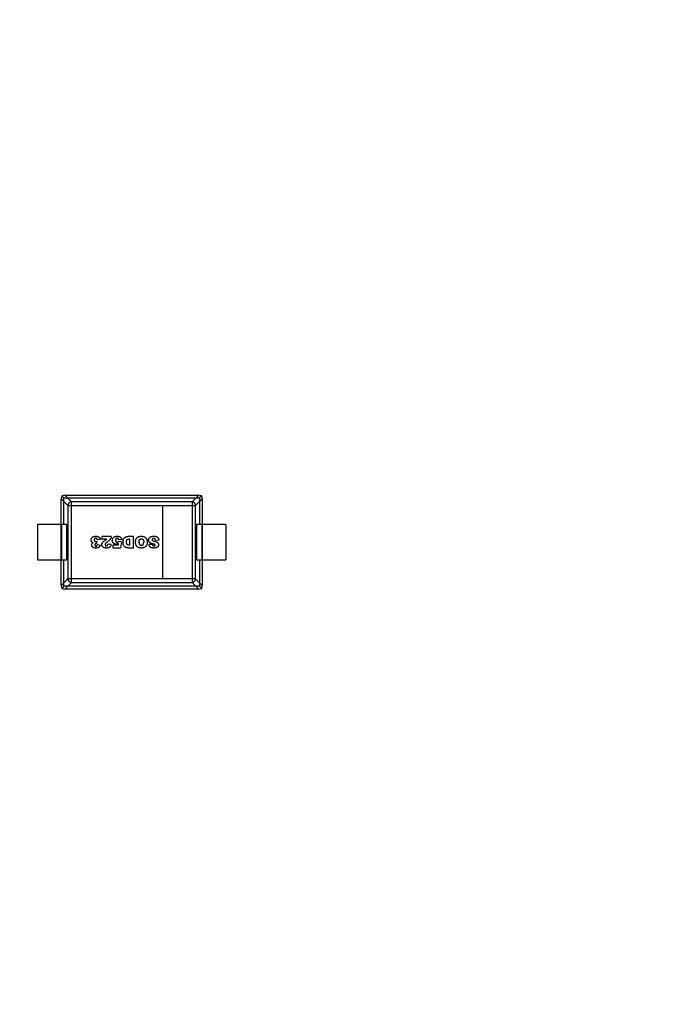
# Model space of a CAD drawing. Header units: inches. Extents: x -39 to 331, y -154 to 45.
# Tile 14 of 120: x 57.1 to 62.6, y -84.02 to -75.66. Entities that reach past the tile are written whole.
import ezdxf

# ---------------------------------------------------------------- set-up
doc = ezdxf.new("R2010")
doc.units = ezdxf.units.IN
doc.header["$LTSCALE"] = 1.21
doc.header["$MEASUREMENT"] = 0
doc.header["$PDMODE"] = 3
doc.header["$PDSIZE"] = 0.3125
doc.layers.get('0').update_dxf_attribs({"linetype": 'CONTINUOUS'})
doc.layers.get('Defpoints').update_dxf_attribs({"linetype": 'CONTINUOUS'})
doc.layers.add('DIM', color=3, linetype='CONTINUOUS')
doc.styles.get("Standard").update_dxf_attribs({"font": 'txt', "width": 0.8})
doc.dimstyles.get("Standard").update_dxf_attribs({"dimtxt": 0.15625, "dimasz": 0.1875, "dimexe": 0.125, "dimexo": 0.0625, "dimgap": 0.09, "dimtad": 0, "dimtih": 1, "dimtoh": 1, "dimzin": 4, "dimdsep": 46, "dimtxsty": 'Standard', "dimblk": '_FILLED', "dimblk1": '_FILLED', "dimblk2": '_FILLED', "dimcen": 0.09, "dimazin": 1, "dimtp": 0.01, "dimtm": 0.01, "dimtfac": 1, "dimtofl": 0, "dimtmove": 0, "dimatfit": 3, "dimldrblk": '_FILLED', "dimfxl": 1, "dimtolj": 1, "dimtzin": 4, "dimarcsym": 0})

# ---------------------------------------------------------------- blocks, each defined once
blk = doc.blocks.new('_FILLED')
at = {"color": 0, "linetype": 'ByBlock'}
blk.add_solid([(0, 0), (-1, 0.1667), (-1, -0.1667)], dxfattribs=at)
blk = doc.blocks.new('*D11')
at = {"layer": 'Defpoints', "color": 0}
for p in [(51.0114, -70.7344), (92.0588, -70.733), (92.0588, -99.9064)]:
    blk.add_point(p, dxfattribs=at)
at = {"layer": 'DIM', "color": 0, "lineweight": -2}
for p, q in [((51.0114, -70.7969), (51.0114, -100.0314)), ((92.0588, -70.7955), (92.0588, -100.0314)), ((52.5114, -99.9064), (68.6451, -99.9064)), ((90.5588, -99.9064), (74.4251, -99.9064))]:
    blk.add_line(p, q, dxfattribs=at)
at = {"layer": 'DIM', "color": 0, "lineweight": -2, "xscale": 1.5, "yscale": 1.5, "zscale": 1.5, "rotation": 180}
blk.add_blockref('_FILLED', (51.0114, -99.9064), dxfattribs=at)
at = {"layer": 'DIM', "color": 0, "lineweight": -2, "xscale": 1.5, "yscale": 1.5, "zscale": 1.5}
blk.add_blockref('_FILLED', (92.0588, -99.9064), dxfattribs=at)
at = {"layer": 'DIM', "color": 0, "insert": (71.5351, -99.9064), "char_height": 2, "attachment_point": 5}
blk.add_mtext('\\A1;41.05', dxfattribs=at)

msp = doc.modelspace()

# ---------------------------------------------------------------- linework, layer by layer
at = {"color": 6, "linetype": 'Continuous'}
for p, q in [((57.45, -79.728), (57.507, -79.785)), ((57.45, -80.466), (57.45, -79.728)), ((57.4544, -79.7026), (57.4734, -79.7216)), ((57.4734, -79.947), (57.4734, -79.7216)), ((57.4734, -79.7216), (58.6243, -79.7216)), ((57.5368, -79.7552), (57.4798, -79.6983)), ((57.4798, -79.6983), (58.6178, -79.6983)), ((58.6178, -79.6983), (58.5609, -79.7552)), ((58.5907, -79.785), (58.6476, -79.728)), ((58.6432, -79.7026), (58.6243, -79.7216)), ((58.6243, -79.7216), (58.6243, -79.947)), ((58.6476, -79.728), (58.6476, -80.466)), ((57.507, -79.785), (57.507, -80.4091)), ((57.507, -79.785), (58.5907, -79.785)), ((57.5368, -80.4389), (57.5368, -79.7552)), ((58.5609, -79.7552), (57.5368, -79.7552)), ((58.3109, -79.785), (58.3109, -80.4091)), ((58.5609, -79.7552), (58.5609, -80.4389)), ((58.5907, -80.4091), (58.5907, -79.785)), ((57.2488, -79.947), (57.2488, -80.247)), ((57.4988, -79.947), (57.2488, -79.947)), ((57.4513, -79.947), (57.4513, -80.247)), ((57.4988, -80.247), (57.4988, -79.947)), ((58.5988, -79.947), (58.5988, -80.247)), ((58.8488, -79.947), (58.5988, -79.947)), ((58.6464, -80.247), (58.6464, -79.947)), ((58.8488, -79.947), (58.8488, -80.247)), ((57.7942, -80.0486), (57.7942, -80.0704)), ((57.8749, -80.0486), (57.7942, -80.0486)), ((57.7942, -80.0704), (57.8362, -80.0704)), ((57.819, -80.0842), (57.8362, -80.0704)), ((58.0638, -80.0486), (58.0194, -80.0486)), ((58.0338, -80.0707), (58.0265, -80.0707)), ((58.0338, -80.1236), (58.0338, -80.0707)), ((58.0638, -80.1454), (58.0638, -80.0486)), ((57.7522, -80.0905), (57.7508, -80.1096)), ((57.7835, -80.0742), (57.7567, -80.0777)), ((57.7567, -80.1175), (57.7822, -80.122)), ((57.8729, -80.116), (57.8458, -80.1138)), ((57.8884, -80.1241), (57.8884, -80.1454)), ((57.932, -80.1241), (57.8884, -80.1241)), ((57.8884, -80.1454), (57.9527, -80.1454)), ((57.9342, -80.1096), (57.932, -80.1241)), ((57.9645, -80.0738), (57.9372, -80.0768)), ((57.961, -80.0936), (57.9382, -80.0903)), ((57.961, -80.0936), (57.9527, -80.1454)), ((58.0193, -80.1454), (58.0638, -80.1454)), ((58.2233, -80.1166), (58.1952, -80.1182)), ((58.2797, -80.0807), (58.2513, -80.0825)), ((57.2488, -80.247), (57.4988, -80.247)), ((57.4734, -80.4725), (57.4734, -80.247)), ((58.5988, -80.247), (58.8488, -80.247)), ((58.6243, -80.247), (58.6243, -80.4725)), ((57.507, -80.4091), (57.45, -80.466)), ((57.4734, -80.4725), (57.4544, -80.4915)), ((58.6243, -80.4725), (57.4734, -80.4725)), ((57.4798, -80.4958), (57.5368, -80.4389)), ((58.5907, -80.4091), (57.507, -80.4091)), ((57.5368, -80.4389), (58.5609, -80.4389)), ((58.5609, -80.4389), (58.6178, -80.4958)), ((58.6476, -80.466), (58.5907, -80.4091)), ((58.6432, -80.4915), (58.6243, -80.4725)), ((58.6178, -80.4958), (57.4798, -80.4958))]:
    msp.add_line(p, q, dxfattribs=at)
for centre, major_axis, start_param, end_param in [((57.4652, -79.7134), (0.0078, 0.0335), 1.334458, 2.11243), ((57.4652, -79.7134), (0.0335, 0.0078), 1.029162, 1.807134), ((58.6325, -79.7134), (0.0335, -0.0078), 1.334459, 2.11243), ((58.6325, -79.7134), (-0.0078, 0.0335), -2.11243, -1.334458), ((57.4652, -80.4807), (-0.0078, 0.0335), 1.029162, 1.807134), ((58.6325, -80.4807), (0.0078, 0.0335), -1.807134, -1.029162), ((57.4652, -80.4807), (0.0335, -0.0078), -1.807134, -1.029162), ((58.6325, -80.4807), (0.0335, 0.0078), -2.11243, -1.334458)]:
    msp.add_ellipse(centre, major_axis=major_axis, ratio=0.387063, start_param=start_param, end_param=end_param, dxfattribs=at)
for points, knots in [([(57.5368, -79.7552), (57.5343, -79.7552), (57.5297, -79.7559), (57.5235, -79.7582), (57.5186, -79.7614), (57.5148, -79.765), (57.512, -79.7686), (57.5099, -79.7723), (57.5085, -79.7757), (57.5076, -79.779), (57.5071, -79.782), (57.507, -79.784), (57.507, -79.785)], [0, 0, 0, 0, 0.156967, 0.297255, 0.422292, 0.533499, 0.632449, 0.720691, 0.799885, 0.871841, 0.938224, 1, 1, 1, 1]), ([(58.5907, -79.785), (58.5906, -79.784), (58.5905, -79.782), (58.59, -79.779), (58.5891, -79.7757), (58.5877, -79.7723), (58.5857, -79.7686), (58.5828, -79.765), (58.579, -79.7614), (58.5741, -79.7582), (58.5679, -79.7559), (58.5633, -79.7552), (58.5609, -79.7552)], [0, 0, 0, 0, 0.061777, 0.12816, 0.200115, 0.279309, 0.36755, 0.4665, 0.577707, 0.702744, 0.843032, 1, 1, 1, 1]), ([(57.7223, -80.102), (57.7204, -80.1015), (57.7179, -80.1007), (57.7153, -80.0996), (57.7138, -80.0988), (57.7125, -80.098), (57.711, -80.0969), (57.7094, -80.0954), (57.7076, -80.0933), (57.7062, -80.0909), (57.705, -80.0884), (57.7042, -80.0856), (57.7038, -80.0831), (57.7036, -80.081), (57.7036, -80.0792), (57.7036, -80.0772), (57.7039, -80.0745), (57.7046, -80.071), (57.7057, -80.0677), (57.7069, -80.0651), (57.7079, -80.0631), (57.7091, -80.0612), (57.7108, -80.0589), (57.7133, -80.0562), (57.7167, -80.0534), (57.7206, -80.0511), (57.7251, -80.0493), (57.7294, -80.0482), (57.7332, -80.0476), (57.7361, -80.0473), (57.7388, -80.0471), (57.7409, -80.047), (57.7426, -80.047), (57.7442, -80.047), (57.7463, -80.0471), (57.7489, -80.0472), (57.7517, -80.0474), (57.7553, -80.0479), (57.7594, -80.0487), (57.7628, -80.0498), (57.7653, -80.0509), (57.7677, -80.0521), (57.7704, -80.0538), (57.7734, -80.0563), (57.776, -80.0591), (57.7784, -80.0623), (57.7811, -80.067), (57.7827, -80.0711), (57.7835, -80.0742)], [0, 0, 0, 0, 0.030891, 0.046337, 0.061782, 0.074265, 0.086747, 0.111713, 0.136678, 0.161643, 0.186608, 0.211574, 0.236539, 0.249021, 0.261504, 0.277018, 0.292532, 0.32356, 0.354589, 0.370103, 0.385617, 0.401214, 0.416811, 0.448005, 0.479199, 0.510393, 0.541732, 0.573071, 0.58874, 0.60441, 0.620079, 0.627914, 0.635749, 0.64336, 0.650971, 0.666193, 0.681414, 0.696636, 0.72708, 0.757524, 0.772678, 0.787833, 0.818143, 0.848452, 0.878762, 0.909071, 0.939381, 1, 1, 1, 1]), ([(57.7567, -80.0777), (57.7565, -80.0763), (57.7559, -80.0739), (57.7547, -80.0707), (57.7536, -80.0687), (57.7526, -80.0673), (57.7518, -80.0665), (57.7509, -80.0658), (57.7497, -80.0649), (57.748, -80.0641), (57.7462, -80.0636), (57.7445, -80.0634), (57.7432, -80.0634), (57.7419, -80.0634), (57.7407, -80.0636), (57.7394, -80.0639), (57.7379, -80.0645), (57.7364, -80.0653), (57.7351, -80.0664), (57.7342, -80.0673), (57.7333, -80.0683), (57.7323, -80.0698), (57.7316, -80.0715), (57.7311, -80.0733), (57.7308, -80.0747), (57.7306, -80.076), (57.7306, -80.0771), (57.7306, -80.0779), (57.7306, -80.0787), (57.7306, -80.0798), (57.7308, -80.0811), (57.731, -80.0825), (57.7315, -80.0843), (57.7323, -80.0859), (57.7332, -80.0874), (57.734, -80.0883), (57.7349, -80.0892), (57.7362, -80.0902), (57.7377, -80.091), (57.7393, -80.0915), (57.7406, -80.0918), (57.7418, -80.0919), (57.7427, -80.092), (57.7435, -80.092), (57.7443, -80.092), (57.7455, -80.0919), (57.7472, -80.0917), (57.7495, -80.0912), (57.7513, -80.0907), (57.7522, -80.0905)], [0, 0, 0, 0, 0.037924, 0.075847, 0.113771, 0.132732, 0.151694, 0.170361, 0.189027, 0.226361, 0.263694, 0.282361, 0.301027, 0.320385, 0.339744, 0.359102, 0.37846, 0.417176, 0.436534, 0.455892, 0.475014, 0.494137, 0.532382, 0.551505, 0.570628, 0.58975, 0.599311, 0.608873, 0.618575, 0.628277, 0.64768, 0.667084, 0.686488, 0.725296, 0.7447, 0.764104, 0.783239, 0.802374, 0.840644, 0.85978, 0.878915, 0.89805, 0.907618, 0.917185, 0.927537, 0.937889, 0.958593, 0.979296, 1, 1, 1, 1]), ([(57.8749, -80.0486), (57.8747, -80.0506), (57.874, -80.0545), (57.8723, -80.0602), (57.8702, -80.0648), (57.8682, -80.0684), (57.8666, -80.071), (57.8646, -80.0737), (57.8615, -80.0774), (57.8567, -80.0824), (57.8493, -80.0889), (57.8434, -80.0935), (57.8402, -80.0959)], [0, 0, 0, 0, 0.125, 0.25, 0.375, 0.4375, 0.5, 0.5625, 0.625, 0.75, 0.875, 1, 1, 1, 1]), ([(57.9342, -80.1096), (57.9328, -80.1103), (57.9298, -80.1115), (57.9253, -80.1128), (57.9217, -80.1135), (57.9188, -80.1138), (57.9161, -80.1139), (57.913, -80.1138), (57.9085, -80.1132), (57.9032, -80.1118), (57.8986, -80.1095), (57.8952, -80.1071), (57.8928, -80.1051), (57.8907, -80.1028), (57.8882, -80.0996), (57.8859, -80.0952), (57.8844, -80.0903), (57.8839, -80.0861), (57.8838, -80.0832), (57.8838, -80.0805), (57.8841, -80.0774), (57.8848, -80.0736), (57.8861, -80.0699), (57.8873, -80.067), (57.8884, -80.0648), (57.8896, -80.0627), (57.8914, -80.06), (57.894, -80.0571), (57.8976, -80.054), (57.9016, -80.0515), (57.9062, -80.0494), (57.9131, -80.0476), (57.9192, -80.047), (57.9236, -80.047)], [0, 0, 0, 0, 0.031, 0.062001, 0.093651, 0.109476, 0.125301, 0.151853, 0.178404, 0.231506, 0.284608, 0.31116, 0.337711, 0.364262, 0.390813, 0.443915, 0.497018, 0.523569, 0.55012, 0.568783, 0.587445, 0.624771, 0.662097, 0.680759, 0.699422, 0.718335, 0.737248, 0.775073, 0.812899, 0.850725, 0.888043, 0.925362, 1, 1, 1, 1]), ([(57.9372, -80.0768), (57.937, -80.0757), (57.9366, -80.0736), (57.9356, -80.0709), (57.9345, -80.069), (57.9335, -80.0677), (57.9326, -80.0668), (57.9316, -80.066), (57.9303, -80.0651), (57.9286, -80.0642), (57.9267, -80.0636), (57.9251, -80.0634), (57.9238, -80.0634), (57.9225, -80.0634), (57.9211, -80.0636), (57.9199, -80.064), (57.9183, -80.0646), (57.9168, -80.0655), (57.9155, -80.0666), (57.9145, -80.0676), (57.9136, -80.0688), (57.9126, -80.0704), (57.9119, -80.0724), (57.9113, -80.0746), (57.9111, -80.0764), (57.9109, -80.078), (57.9109, -80.0794), (57.9108, -80.0805), (57.9109, -80.0815), (57.9109, -80.0829), (57.9111, -80.0845), (57.9113, -80.0863), (57.9119, -80.0885), (57.9127, -80.0905), (57.9137, -80.0921), (57.9146, -80.0932), (57.9156, -80.0941), (57.917, -80.0952), (57.9189, -80.0963), (57.9211, -80.0969), (57.923, -80.0972), (57.9243, -80.0972), (57.9255, -80.0972), (57.9268, -80.0971), (57.9284, -80.0968), (57.93, -80.0963), (57.9312, -80.0958), (57.932, -80.0953), (57.9328, -80.0949), (57.9338, -80.0943), (57.9355, -80.093), (57.9371, -80.0915), (57.9382, -80.0903)], [0, 0, 0, 0, 0.031603, 0.063205, 0.094808, 0.11061, 0.126411, 0.14242, 0.158428, 0.190445, 0.222462, 0.238471, 0.25448, 0.272643, 0.290807, 0.30897, 0.327134, 0.363461, 0.381625, 0.399788, 0.417952, 0.436115, 0.472442, 0.490606, 0.50877, 0.526933, 0.536015, 0.545097, 0.554179, 0.56326, 0.581424, 0.599588, 0.617751, 0.654078, 0.672242, 0.690405, 0.708569, 0.726733, 0.76306, 0.799387, 0.81755, 0.835714, 0.84735, 0.858986, 0.882258, 0.90553, 0.917166, 0.928802, 0.937702, 0.946602, 0.964401, 1, 1, 1, 1]), ([(57.9236, -80.047), (57.9268, -80.047), (57.9328, -80.0473), (57.9403, -80.0487), (57.9466, -80.051), (57.9519, -80.0541), (57.9555, -80.0573), (57.9579, -80.0602), (57.9595, -80.0624), (57.9609, -80.0648), (57.9627, -80.0684), (57.9638, -80.0715), (57.9645, -80.0738)], [0, 0, 0, 0, 0.126274, 0.252548, 0.378822, 0.505096, 0.629738, 0.692059, 0.75438, 0.815785, 0.87719, 1, 1, 1, 1]), ([(58.0194, -80.1454), (58.015, -80.1454), (58.009, -80.145), (58.0024, -80.1435), (57.998, -80.142), (57.9942, -80.14), (57.9895, -80.1368), (57.9855, -80.1328), (57.9822, -80.1282), (57.9801, -80.1244), (57.9784, -80.1204), (57.977, -80.1161), (57.976, -80.1116), (57.9752, -80.107), (57.9749, -80.103), (57.9747, -80.0998), (57.9747, -80.0969), (57.9747, -80.0935), (57.975, -80.0888), (57.9755, -80.0834), (57.9764, -80.0787), (57.9774, -80.0755), (57.9782, -80.0732), (57.9792, -80.0711), (57.9805, -80.0685), (57.9824, -80.0653), (57.985, -80.0619), (57.988, -80.0589), (57.9912, -80.0562), (57.9945, -80.0541), (57.9974, -80.0526), (57.9997, -80.0517), (58.0017, -80.0511), (58.0039, -80.0506), (58.0071, -80.0499), (58.0109, -80.0492), (58.0153, -80.0487), (58.018, -80.0486), (58.0194, -80.0486)], [0, 0, 0, 0, 0.044753, 0.067129, 0.089506, 0.111754, 0.134001, 0.178497, 0.20114, 0.223784, 0.246427, 0.269071, 0.291945, 0.31482, 0.337695, 0.349132, 0.36057, 0.378623, 0.396676, 0.432782, 0.468888, 0.486942, 0.504995, 0.523222, 0.54145, 0.577904, 0.614359, 0.650814, 0.687548, 0.724282, 0.761016, 0.779383, 0.79775, 0.823032, 0.848313, 0.898875, 0.949438, 1, 1, 1, 1]), ([(58.0338, -80.1236), (58.0326, -80.1236), (58.0307, -80.1237), (58.0282, -80.1237), (58.026, -80.1237), (58.0235, -80.1236), (58.02, -80.1232), (58.0162, -80.1223), (58.0131, -80.1208), (58.011, -80.1193), (58.0097, -80.1179), (58.0085, -80.1164), (58.0071, -80.1139), (58.0061, -80.1108), (58.0054, -80.1071), (58.005, -80.104), (58.0048, -80.1011), (58.0047, -80.0987), (58.0047, -80.097), (58.0047, -80.0954), (58.0048, -80.0935), (58.0048, -80.0914), (58.005, -80.089), (58.0053, -80.086), (58.0058, -80.0835), (58.0064, -80.0814), (58.0069, -80.08), (58.0075, -80.0788), (58.0084, -80.0772), (58.0096, -80.0755), (58.011, -80.0742), (58.0122, -80.0733), (58.0132, -80.0727), (58.0142, -80.0722), (58.0159, -80.0717), (58.0184, -80.0711), (58.022, -80.0708), (58.0249, -80.0707), (58.0265, -80.0707)], [0, 0, 0, 0, 0.034117, 0.051176, 0.068234, 0.095159, 0.122084, 0.175933, 0.229783, 0.256708, 0.283633, 0.310557, 0.337482, 0.391332, 0.418256, 0.445181, 0.472106, 0.485568, 0.499031, 0.509276, 0.519521, 0.54001, 0.5605, 0.58099, 0.62197, 0.64246, 0.66295, 0.683908, 0.704866, 0.746782, 0.788698, 0.809656, 0.830614, 0.851788, 0.872961, 0.915307, 0.957654, 1, 1, 1, 1]), ([(58.0802, -80.0967), (58.0802, -80.0915), (58.0809, -80.0841), (58.0832, -80.0756), (58.0858, -80.0698), (58.089, -80.0647), (58.0928, -80.0602), (58.0972, -80.0562), (58.1023, -80.0529), (58.108, -80.0503), (58.1134, -80.0487), (58.118, -80.0478), (58.1216, -80.0474), (58.1254, -80.0471), (58.1294, -80.047), (58.1334, -80.0471), (58.1385, -80.0474), (58.1445, -80.0482), (58.1509, -80.0498), (58.1566, -80.0521), (58.1617, -80.0551), (58.1663, -80.0588), (58.1704, -80.0633), (58.174, -80.0686), (58.177, -80.0746), (58.1791, -80.0813), (58.1804, -80.0887), (58.1806, -80.0941), (58.1806, -80.097)], [0, 0, 0, 0, 0.077908, 0.11966, 0.161411, 0.20284, 0.244269, 0.285699, 0.327128, 0.368557, 0.409986, 0.430701, 0.451415, 0.47213, 0.492845, 0.513931, 0.535018, 0.577191, 0.619365, 0.661538, 0.703712, 0.745885, 0.788059, 0.830232, 0.872674, 0.915116, 0.957558, 1, 1, 1, 1]), ([(58.1101, -80.098), (58.1101, -80.0953), (58.1104, -80.0903), (58.1113, -80.084), (58.1127, -80.0799), (58.1142, -80.0772), (58.1154, -80.0755), (58.1168, -80.074), (58.1183, -80.0728), (58.12, -80.0717), (58.1218, -80.0708), (58.1237, -80.0701), (58.1258, -80.0696), (58.1276, -80.0694), (58.1292, -80.0693), (58.1304, -80.0693), (58.1315, -80.0693), (58.133, -80.0694), (58.1348, -80.0696), (58.1369, -80.0701), (58.1394, -80.071), (58.1417, -80.0724), (58.1438, -80.0741), (58.1452, -80.0756), (58.1465, -80.0773), (58.148, -80.08), (58.1494, -80.084), (58.1504, -80.0897), (58.1506, -80.0943), (58.1506, -80.0967)], [0, 0, 0, 0, 0.063336, 0.126675, 0.190013, 0.221682, 0.253351, 0.285081, 0.316811, 0.348541, 0.380271, 0.412001, 0.443732, 0.475462, 0.491327, 0.507192, 0.522581, 0.53797, 0.568749, 0.599527, 0.630305, 0.691862, 0.72264, 0.753418, 0.784241, 0.815064, 0.876709, 0.938355, 1, 1, 1, 1]), ([(58.2233, -80.1166), (58.2237, -80.1187), (58.2249, -80.1225), (58.2273, -80.1257), (58.23, -80.1275), (58.2322, -80.1284), (58.2344, -80.1288), (58.2364, -80.129), (58.2378, -80.1291), (58.2392, -80.129), (58.2408, -80.1289), (58.2425, -80.1286), (58.2443, -80.1279), (58.2458, -80.1269), (58.2469, -80.1257), (58.2477, -80.1244), (58.2482, -80.123), (58.2484, -80.1216), (58.2483, -80.1203), (58.2479, -80.1193), (58.2473, -80.1184), (58.2467, -80.1178), (58.2462, -80.1173), (58.2456, -80.1169), (58.2446, -80.1163), (58.2428, -80.1155), (58.2404, -80.1148), (58.2382, -80.1142), (58.2361, -80.1137), (58.2338, -80.1133), (58.2307, -80.1126), (58.2271, -80.1117), (58.223, -80.1106), (58.2181, -80.1092), (58.2139, -80.1078), (58.2104, -80.1063), (58.2082, -80.1052), (58.2061, -80.1041), (58.2036, -80.1025), (58.2008, -80.1004), (58.198, -80.0976), (58.1958, -80.0945), (58.1941, -80.0912), (58.1929, -80.0877), (58.1921, -80.0841), (58.1919, -80.0807), (58.192, -80.0778), (58.1923, -80.0748), (58.1932, -80.0712), (58.1948, -80.067), (58.197, -80.0629), (58.1999, -80.0592), (58.2032, -80.056), (58.2071, -80.0533), (58.2114, -80.051), (58.2163, -80.0492), (58.2237, -80.0475), (58.2301, -80.047), (58.2348, -80.047)], [0, 0, 0, 0, 0.034159, 0.068318, 0.085397, 0.102476, 0.119556, 0.128095, 0.136635, 0.14373, 0.150824, 0.165013, 0.179202, 0.193391, 0.20758, 0.221769, 0.235958, 0.250147, 0.260467, 0.270786, 0.281105, 0.286265, 0.291425, 0.296566, 0.301707, 0.31199, 0.322273, 0.327414, 0.332555, 0.338931, 0.345307, 0.358059, 0.370811, 0.383562, 0.409066, 0.421818, 0.43457, 0.447437, 0.460304, 0.486039, 0.511774, 0.537509, 0.562961, 0.588412, 0.613864, 0.639316, 0.654214, 0.669113, 0.69891, 0.728707, 0.758504, 0.788559, 0.818613, 0.848668, 0.878723, 0.909042, 0.939361, 1, 1, 1, 1]), ([(58.2513, -80.0825), (58.251, -80.0801), (58.2503, -80.0771), (58.2489, -80.0739), (58.2473, -80.0715), (58.2451, -80.0693), (58.242, -80.0674), (58.2391, -80.0665), (58.2365, -80.0662), (58.2345, -80.0661), (58.2328, -80.0661), (58.2309, -80.0663), (58.2287, -80.0668), (58.2264, -80.0677), (58.2245, -80.069), (58.2229, -80.0706), (58.2219, -80.0723), (58.2212, -80.0741), (58.221, -80.076), (58.2212, -80.0779), (58.2218, -80.0796), (58.2227, -80.081), (58.2236, -80.082), (58.2243, -80.0828), (58.2253, -80.0835), (58.2269, -80.0845), (58.2296, -80.0856), (58.234, -80.087), (58.2376, -80.0879), (58.2396, -80.0884)], [0, 0, 0, 0, 0.068143, 0.102214, 0.136286, 0.192542, 0.248798, 0.305055, 0.333183, 0.361311, 0.38217, 0.403029, 0.444747, 0.486465, 0.528184, 0.569236, 0.610289, 0.651342, 0.692395, 0.731445, 0.770495, 0.809545, 0.82907, 0.848595, 0.867521, 0.886446, 0.924298, 0.962149, 1, 1, 1, 1]), ([(58.2348, -80.047), (58.2389, -80.047), (58.2465, -80.0474), (58.256, -80.0492), (58.2623, -80.0517), (58.2664, -80.0542), (58.269, -80.0565), (58.2713, -80.0589), (58.2739, -80.0624), (58.2766, -80.0672), (58.2788, -80.0736), (58.2795, -80.0783), (58.2797, -80.0807)], [0, 0, 0, 0, 0.124682, 0.249364, 0.374046, 0.436387, 0.498728, 0.561387, 0.624046, 0.749364, 0.874682, 1, 1, 1, 1]), ([(57.7822, -80.122), (57.7811, -80.126), (57.7788, -80.1313), (57.7742, -80.137), (57.7701, -80.1406), (57.7652, -80.1435), (57.7603, -80.1452), (57.7558, -80.1461), (57.7523, -80.1467), (57.7491, -80.1469), (57.7465, -80.147), (57.7443, -80.147), (57.7421, -80.147), (57.7391, -80.1469), (57.7355, -80.1466), (57.7316, -80.1461), (57.7268, -80.145), (57.7227, -80.1435), (57.7192, -80.1416), (57.717, -80.14), (57.715, -80.1381), (57.7127, -80.1355), (57.7105, -80.132), (57.7092, -80.1282), (57.7086, -80.1248), (57.7085, -80.1226), (57.7086, -80.1207), (57.7088, -80.1186), (57.7093, -80.1162), (57.7104, -80.1135), (57.7124, -80.11), (57.716, -80.106), (57.72, -80.1032), (57.7223, -80.102)], [0, 0, 0, 0, 0.088377, 0.132566, 0.176754, 0.220943, 0.265131, 0.287226, 0.30932, 0.331414, 0.342461, 0.353508, 0.366097, 0.378686, 0.403863, 0.42904, 0.454217, 0.504572, 0.529749, 0.554926, 0.580273, 0.60562, 0.656314, 0.707008, 0.732355, 0.757702, 0.77268, 0.787658, 0.817613, 0.847569, 0.877524, 0.938762, 1, 1, 1, 1]), ([(57.7508, -80.1096), (57.7504, -80.1095), (57.7497, -80.1095), (57.7488, -80.1094), (57.7481, -80.1093), (57.7476, -80.1093), (57.7472, -80.1093), (57.7467, -80.1093), (57.7458, -80.1093), (57.7448, -80.1095), (57.7436, -80.1097), (57.7422, -80.1102), (57.7408, -80.1109), (57.7395, -80.1118), (57.7386, -80.1126), (57.7378, -80.1135), (57.7371, -80.1144), (57.7365, -80.1153), (57.736, -80.1163), (57.7356, -80.1173), (57.7353, -80.1183), (57.7352, -80.1194), (57.7351, -80.1205), (57.7352, -80.1216), (57.7353, -80.123), (57.7357, -80.1245), (57.7364, -80.1259), (57.7371, -80.1269), (57.7378, -80.1276), (57.7385, -80.1282), (57.7395, -80.1289), (57.7406, -80.1294), (57.7418, -80.1298), (57.7428, -80.1301), (57.7437, -80.1302), (57.7444, -80.1302), (57.745, -80.1302), (57.7456, -80.1302), (57.7463, -80.1302), (57.7473, -80.13), (57.7483, -80.1298), (57.7496, -80.1294), (57.7509, -80.1288), (57.752, -80.128), (57.7527, -80.1274), (57.7535, -80.1266), (57.7543, -80.1254), (57.7552, -80.1236), (57.7561, -80.1208), (57.7565, -80.1186), (57.7567, -80.1175)], [0, 0, 0, 0, 0.009983, 0.019966, 0.029949, 0.03494, 0.039931, 0.050298, 0.060665, 0.081399, 0.102132, 0.122866, 0.164333, 0.185067, 0.205801, 0.226246, 0.246692, 0.267138, 0.287584, 0.308029, 0.328475, 0.348921, 0.369367, 0.388943, 0.408518, 0.44767, 0.486821, 0.506397, 0.525973, 0.545186, 0.5644, 0.602827, 0.62204, 0.641254, 0.660467, 0.670074, 0.679681, 0.689696, 0.699712, 0.719743, 0.739774, 0.759805, 0.799867, 0.819898, 0.839929, 0.859938, 0.879947, 0.919965, 0.959982, 1, 1, 1, 1]), ([(57.8729, -80.116), (57.8723, -80.1198), (57.8712, -80.1249), (57.8691, -80.1304), (57.8672, -80.1339), (57.8649, -80.1369), (57.8621, -80.1395), (57.8594, -80.1414), (57.8571, -80.1427), (57.8552, -80.1436), (57.8532, -80.1445), (57.8503, -80.1454), (57.847, -80.1461), (57.8433, -80.1466), (57.8404, -80.1468), (57.8378, -80.147), (57.8356, -80.147), (57.8339, -80.147), (57.8322, -80.147), (57.8299, -80.147), (57.8272, -80.1468), (57.8241, -80.1466), (57.8203, -80.1461), (57.816, -80.1453), (57.8124, -80.1441), (57.8099, -80.1429), (57.8075, -80.1416), (57.8047, -80.1397), (57.8019, -80.137), (57.7994, -80.1339), (57.7974, -80.1304), (57.796, -80.1268), (57.7951, -80.1229), (57.7948, -80.1187), (57.7951, -80.1144), (57.7961, -80.1101), (57.7974, -80.1066), (57.7988, -80.1039), (57.8, -80.1019), (57.8015, -80.0998), (57.8037, -80.097), (57.8072, -80.0934), (57.8125, -80.0889), (57.8167, -80.0858), (57.819, -80.0842)], [0, 0, 0, 0, 0.060014, 0.090021, 0.120028, 0.149921, 0.179814, 0.209708, 0.224654, 0.239601, 0.254633, 0.269665, 0.299728, 0.31476, 0.329792, 0.344824, 0.35234, 0.359856, 0.367748, 0.37564, 0.391423, 0.407207, 0.42299, 0.454557, 0.486124, 0.501675, 0.517227, 0.548329, 0.579431, 0.610534, 0.641636, 0.672738, 0.703841, 0.734943, 0.768215, 0.801487, 0.83476, 0.851396, 0.868032, 0.884528, 0.901024, 0.934016, 0.967008, 1, 1, 1, 1]), ([(57.8402, -80.0959), (57.8382, -80.0973), (57.8346, -80.1001), (57.8303, -80.1037), (57.8276, -80.1062), (57.8259, -80.108), (57.825, -80.1092), (57.8242, -80.1103), (57.8233, -80.1118), (57.8225, -80.1137), (57.8219, -80.1158), (57.8217, -80.118), (57.8219, -80.12), (57.8225, -80.122), (57.8235, -80.1238), (57.8249, -80.1255), (57.8267, -80.1269), (57.8286, -80.1279), (57.8304, -80.1284), (57.8319, -80.1286), (57.8332, -80.1286), (57.8344, -80.1286), (57.836, -80.1284), (57.8378, -80.1279), (57.8398, -80.1268), (57.8415, -80.1254), (57.843, -80.1235), (57.8446, -80.1201), (57.8454, -80.1166), (57.8458, -80.1138)], [0, 0, 0, 0, 0.039267, 0.078533, 0.1178, 0.137433, 0.157067, 0.1767, 0.196333, 0.2356, 0.274866, 0.314133, 0.355226, 0.396319, 0.437412, 0.478505, 0.520862, 0.563219, 0.605576, 0.626755, 0.647933, 0.669942, 0.691951, 0.73597, 0.779988, 0.824006, 0.868004, 0.912003, 1, 1, 1, 1]), ([(58.1806, -80.097), (58.1806, -80.1009), (58.1801, -80.1083), (58.1776, -80.1182), (58.1741, -80.1253), (58.1706, -80.1304), (58.1675, -80.1339), (58.164, -80.137), (58.159, -80.1406), (58.1532, -80.1433), (58.1469, -80.1452), (58.1418, -80.1463), (58.1373, -80.1468), (58.1335, -80.147), (58.1305, -80.147), (58.1276, -80.147), (58.1237, -80.1468), (58.1191, -80.1463), (58.1139, -80.1453), (58.1075, -80.1434), (58.1017, -80.1407), (58.0966, -80.1372), (58.0932, -80.1341), (58.0901, -80.1307), (58.0866, -80.1257), (58.0832, -80.1187), (58.0811, -80.1106), (58.0803, -80.1035), (58.0802, -80.0994), (58.0802, -80.0971), (58.0802, -80.0967)], [0, 0, 0, 0, 0.06129, 0.122581, 0.183871, 0.214517, 0.245162, 0.275806, 0.306451, 0.367739, 0.398384, 0.429028, 0.459673, 0.474995, 0.490317, 0.506016, 0.521715, 0.553113, 0.584511, 0.615909, 0.678705, 0.710103, 0.741501, 0.773132, 0.804764, 0.868026, 0.931289, 0.962921, 0.994552, 1, 1, 1, 1]), ([(58.1101, -80.098), (58.1101, -80.098), (58.1101, -80.0992), (58.1102, -80.1014), (58.1105, -80.1055), (58.1114, -80.11), (58.1129, -80.1138), (58.1144, -80.1163), (58.1157, -80.118), (58.1171, -80.1195), (58.1192, -80.1212), (58.1215, -80.1225), (58.1241, -80.1234), (58.1261, -80.1239), (58.1279, -80.1242), (58.1295, -80.1243), (58.1306, -80.1243), (58.1318, -80.1243), (58.1332, -80.1242), (58.135, -80.1239), (58.1369, -80.1234), (58.1394, -80.1225), (58.1417, -80.1212), (58.1437, -80.1194), (58.1452, -80.1179), (58.1464, -80.1162), (58.1479, -80.1135), (58.1494, -80.1096), (58.1504, -80.1037), (58.1506, -80.0992), (58.1506, -80.0967)], [0, 0, 0, 0, 0.000966, 0.03271, 0.064454, 0.127941, 0.191428, 0.223172, 0.254916, 0.286659, 0.318403, 0.38189, 0.413634, 0.445378, 0.477121, 0.492993, 0.508865, 0.524089, 0.539313, 0.569761, 0.600209, 0.630657, 0.691553, 0.722001, 0.752449, 0.783393, 0.814337, 0.876225, 0.938112, 1, 1, 1, 1]), ([(58.2396, -80.0884), (58.2462, -80.0899), (58.2546, -80.0924), (58.262, -80.0961), (58.2655, -80.0983), (58.2677, -80.1001), (58.2697, -80.102), (58.2719, -80.1047), (58.2741, -80.1083), (58.2754, -80.1124), (58.276, -80.116), (58.2761, -80.1184), (58.276, -80.1206), (58.2757, -80.123), (58.2751, -80.126), (58.2737, -80.1295), (58.2718, -80.1328), (58.2694, -80.136), (58.2664, -80.1388), (58.2629, -80.1412), (58.2589, -80.1433), (58.2542, -80.145), (58.2496, -80.146), (58.2455, -80.1465), (58.2422, -80.1468), (58.2393, -80.147), (58.2369, -80.147), (58.2349, -80.147), (58.2327, -80.147), (58.2298, -80.1469), (58.2262, -80.1466), (58.2223, -80.1461), (58.2174, -80.1451), (58.212, -80.1433), (58.2066, -80.1403), (58.2022, -80.1364), (58.1977, -80.1297), (58.1958, -80.1232), (58.1952, -80.1182)], [0, 0, 0, 0, 0.089316, 0.133974, 0.156303, 0.178632, 0.200834, 0.223036, 0.267439, 0.311843, 0.334045, 0.356247, 0.370858, 0.38547, 0.414693, 0.443916, 0.473139, 0.502463, 0.531787, 0.561111, 0.590435, 0.620035, 0.649636, 0.664436, 0.679236, 0.694036, 0.701436, 0.708836, 0.717944, 0.727052, 0.745268, 0.763483, 0.781699, 0.81813, 0.854562, 0.890921, 0.927281, 1, 1, 1, 1]), ([(57.507, -80.4091), (57.507, -80.4101), (57.5071, -80.412), (57.5076, -80.4151), (57.5085, -80.4184), (57.5099, -80.4218), (57.512, -80.4254), (57.5148, -80.4291), (57.5186, -80.4327), (57.5235, -80.4358), (57.5297, -80.4382), (57.5343, -80.4388), (57.5368, -80.4389)], [0, 0, 0, 0, 0.061777, 0.12816, 0.200115, 0.279309, 0.36755, 0.4665, 0.577707, 0.702744, 0.843032, 1, 1, 1, 1]), ([(58.5609, -80.4389), (58.5633, -80.4388), (58.5679, -80.4382), (58.5741, -80.4358), (58.579, -80.4327), (58.5828, -80.4291), (58.5857, -80.4254), (58.5877, -80.4218), (58.5891, -80.4184), (58.59, -80.4151), (58.5905, -80.412), (58.5906, -80.4101), (58.5907, -80.4091)], [0, 0, 0, 0, 0.156967, 0.297255, 0.422292, 0.533499, 0.632449, 0.720691, 0.799885, 0.871841, 0.938224, 1, 1, 1, 1])]:
    msp.add_open_spline(points, degree=3, knots=knots, dxfattribs=at)

# ---------------------------------------------------------------- dimensions: what is measured, and where the dimension line sits
at = {"layer": 'DIM'}
dim = msp.add_linear_dim(base=(92.0588, -99.9064), p1=(51.0114, -70.7344), p2=(92.0588, -70.733), dimstyle='Standard', override={"dimtxt": 2, "dimasz": 1.5, "dimtih": 0, "dimzin": 0, "dimcen": 0.198, "dimadec": 0, "dimazin": 0, "dimtp": 0, "dimtm": 0, "dimtdec": 4, "dimtzin": 0}, dxfattribs=at)
dim.commit()
dim.dimension.update_dxf_attribs({"geometry": '*D11', "text_midpoint": (71.5351, -99.9064)})

doc.saveas('drawing.dxf')
